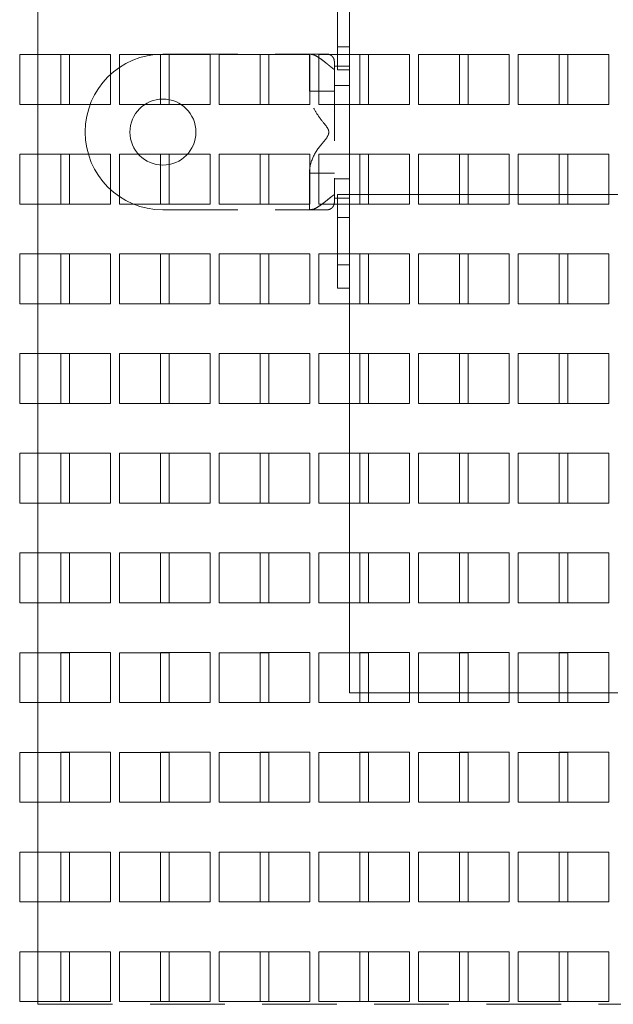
# Paper-space layout '2' of a CAD drawing. Header units: inches. Extents: x 1 to 109, y 1 to 85.
# Tile 87 of 134: x 90.36 to 92.35, y 14.75 to 18.04. Entities that reach past the tile are written whole.
import ezdxf

# ---------------------------------------------------------------- set-up
doc = ezdxf.new("R2010")
doc.units = ezdxf.units.IN
doc.header["$MEASUREMENT"] = 0
doc.linetypes.add('HIDDEN', pattern=[0.075, 0.05, -0.025])

psp = doc.layouts.new('2')

# ---------------------------------------------------------------- linework, layer by layer
at = {"color": 7, "linetype": 'HIDDEN', "lineweight": 0, "ltscale": 5}
for p, q in [((90.4236, 18.0924), (90.4236, 17.9257)), ((91.4261, 17.9257), (91.4261, 18.0924)), ((91.4653, 17.9257), (91.4653, 18.0924)), ((91.4261, 17.9517), (91.4653, 17.9517)), ((90.6669, 17.9259), (90.5003, 17.9259)), ((90.5003, 17.9259), (90.5003, 17.7592)), ((90.6669, 17.7592), (90.6669, 17.9259)), ((91.0003, 17.9259), (90.8336, 17.9259)), ((90.8336, 17.9259), (90.8336, 17.7592)), ((90.8419, 17.9274), (91.3319, 17.9274)), ((91.0003, 17.7592), (91.0003, 17.9259)), ((91.3336, 17.9259), (91.1669, 17.9259)), ((91.1669, 17.9259), (91.1669, 17.7592)), ((91.3319, 17.8036), (91.3319, 17.9274)), ((91.3319, 17.9274), (91.3903, 17.9274)), ((91.3336, 17.7592), (91.3336, 17.9259)), ((91.6669, 17.9259), (91.5003, 17.9259)), ((91.5003, 17.9259), (91.5003, 17.7592)), ((91.6669, 17.7592), (91.6669, 17.9259)), ((92.0003, 17.9259), (91.8336, 17.9259)), ((91.8336, 17.9259), (91.8336, 17.7592)), ((92.0003, 17.7592), (92.0003, 17.9259)), ((92.3336, 17.9259), (92.1669, 17.9259)), ((92.1669, 17.9259), (92.1669, 17.7592)), ((92.3336, 17.7592), (92.3336, 17.9259)), ((91.4153, 17.9024), (91.4153, 17.8874)), ((91.4153, 17.8874), (91.4153, 17.4457)), ((91.4653, 17.8874), (91.4153, 17.8874)), ((91.4653, 17.8228), (91.4153, 17.8228)), ((91.3319, 17.8036), (91.4153, 17.8036)), ((90.4236, 17.7591), (90.4236, 17.5924)), ((90.5003, 17.7592), (90.6669, 17.7592)), ((90.8336, 17.7592), (91.0003, 17.7592)), ((91.1669, 17.7592), (91.3336, 17.7592)), ((91.4653, 17.5924), (91.4653, 17.7591)), ((91.5003, 17.7592), (91.6669, 17.7592)), ((91.8336, 17.7592), (92.0003, 17.7592)), ((92.1669, 17.7592), (92.3336, 17.7592)), ((90.5819, 17.6674), (90.5819, 17.6666)), ((90.6669, 17.5926), (90.5003, 17.5926)), ((90.5003, 17.5926), (90.5003, 17.4259)), ((90.6669, 17.4259), (90.6669, 17.5926)), ((91.0003, 17.5926), (90.8336, 17.5926)), ((90.8336, 17.5926), (90.8336, 17.4259)), ((91.0003, 17.4259), (91.0003, 17.5926)), ((91.3336, 17.5926), (91.1669, 17.5926)), ((91.1669, 17.5926), (91.1669, 17.4259)), ((91.3336, 17.4259), (91.3336, 17.5926)), ((91.6669, 17.5926), (91.5003, 17.5926)), ((91.5003, 17.5926), (91.5003, 17.4259)), ((91.6669, 17.4259), (91.6669, 17.5926)), ((92.0003, 17.5926), (91.8336, 17.5926)), ((91.8336, 17.5926), (91.8336, 17.4259)), ((92.0003, 17.4259), (92.0003, 17.5926)), ((92.3336, 17.5926), (92.1669, 17.5926)), ((92.1669, 17.5926), (92.1669, 17.4259)), ((92.3336, 17.4259), (92.3336, 17.5926)), ((91.3319, 17.5295), (91.4153, 17.5295)), ((91.3319, 17.4066), (91.3319, 17.5295)), ((91.4153, 17.5103), (91.4653, 17.5103)), ((96.0486, 17.4582), (91.4653, 17.4582)), ((91.5294, 17.4582), (91.6961, 17.4582)), ((91.8628, 17.4582), (92.0294, 17.4582)), ((92.1961, 17.4582), (92.3628, 17.4582)), ((90.4236, 17.4257), (90.4236, 17.2591)), ((90.5003, 17.4259), (90.6669, 17.4259)), ((90.8336, 17.4259), (91.0003, 17.4259)), ((91.1669, 17.4259), (91.3336, 17.4259)), ((91.4153, 17.4457), (91.4153, 17.4316)), ((91.4153, 17.4457), (91.4653, 17.4457)), ((91.4261, 17.2591), (91.4261, 17.4257)), ((91.4653, 17.2591), (91.4653, 17.4257)), ((91.5003, 17.4259), (91.6669, 17.4259)), ((91.8336, 17.4259), (92.0003, 17.4259)), ((92.1669, 17.4259), (92.3336, 17.4259)), ((90.8419, 17.4066), (91.3319, 17.4066)), ((91.3319, 17.4066), (91.3903, 17.4066)), ((91.4653, 17.3808), (91.4261, 17.3808)), ((90.6669, 17.2592), (90.5003, 17.2592)), ((90.5003, 17.2592), (90.5003, 17.0926)), ((90.6669, 17.0926), (90.6669, 17.2592)), ((91.0003, 17.2592), (90.8336, 17.2592)), ((90.8336, 17.2592), (90.8336, 17.0926)), ((91.0003, 17.0926), (91.0003, 17.2592)), ((91.3336, 17.2592), (91.1669, 17.2592)), ((91.1669, 17.2592), (91.1669, 17.0926)), ((91.3336, 17.0926), (91.3336, 17.2592)), ((91.6669, 17.2592), (91.5003, 17.2592)), ((91.5003, 17.2592), (91.5003, 17.0926)), ((91.6669, 17.0926), (91.6669, 17.2592)), ((92.0003, 17.2592), (91.8336, 17.2592)), ((91.8336, 17.2592), (91.8336, 17.0926)), ((92.0003, 17.0926), (92.0003, 17.2592)), ((92.3336, 17.2592), (92.1669, 17.2592)), ((92.1669, 17.2592), (92.1669, 17.0926)), ((92.3336, 17.0926), (92.3336, 17.2592)), ((91.4261, 17.2225), (91.4653, 17.2225)), ((90.4236, 17.0924), (90.4236, 16.9257)), ((90.5003, 17.0926), (90.6669, 17.0926)), ((90.8336, 17.0926), (91.0003, 17.0926)), ((91.1669, 17.0926), (91.3336, 17.0926)), ((91.4653, 16.9257), (91.4653, 17.0924)), ((91.5003, 17.0926), (91.6669, 17.0926)), ((91.8336, 17.0926), (92.0003, 17.0926)), ((92.1669, 17.0926), (92.3336, 17.0926)), ((90.6669, 16.9259), (90.5003, 16.9259)), ((90.5003, 16.9259), (90.5003, 16.7592)), ((90.6669, 16.7592), (90.6669, 16.9259)), ((91.0003, 16.9259), (90.8336, 16.9259)), ((90.8336, 16.9259), (90.8336, 16.7592)), ((91.0003, 16.7592), (91.0003, 16.9259)), ((91.3336, 16.9259), (91.1669, 16.9259)), ((91.1669, 16.9259), (91.1669, 16.7592)), ((91.3336, 16.7592), (91.3336, 16.9259)), ((91.6669, 16.9259), (91.5003, 16.9259)), ((91.5003, 16.9259), (91.5003, 16.7592)), ((91.6669, 16.7592), (91.6669, 16.9259)), ((92.0003, 16.9259), (91.8336, 16.9259)), ((91.8336, 16.9259), (91.8336, 16.7592)), ((92.0003, 16.7592), (92.0003, 16.9259)), ((92.3336, 16.9259), (92.1669, 16.9259)), ((92.1669, 16.9259), (92.1669, 16.7592)), ((92.3336, 16.7592), (92.3336, 16.9259)), ((90.4236, 16.7591), (90.4236, 16.5924)), ((90.5003, 16.7592), (90.6669, 16.7592)), ((90.8336, 16.7592), (91.0003, 16.7592)), ((91.1669, 16.7592), (91.3336, 16.7592)), ((91.4653, 16.5924), (91.4653, 16.7591)), ((91.5003, 16.7592), (91.6669, 16.7592)), ((91.8336, 16.7592), (92.0003, 16.7592)), ((92.1669, 16.7592), (92.3336, 16.7592)), ((90.6669, 16.5926), (90.5003, 16.5926)), ((90.5003, 16.5926), (90.5003, 16.4259)), ((90.6669, 16.4259), (90.6669, 16.5926)), ((91.0003, 16.5926), (90.8336, 16.5926)), ((90.8336, 16.5926), (90.8336, 16.4259)), ((91.0003, 16.4259), (91.0003, 16.5926)), ((91.3336, 16.5926), (91.1669, 16.5926)), ((91.1669, 16.5926), (91.1669, 16.4259)), ((91.3336, 16.4259), (91.3336, 16.5926)), ((91.6669, 16.5926), (91.5003, 16.5926)), ((91.5003, 16.5926), (91.5003, 16.4259)), ((91.6669, 16.4259), (91.6669, 16.5926)), ((92.0003, 16.5926), (91.8336, 16.5926)), ((91.8336, 16.5926), (91.8336, 16.4259)), ((92.0003, 16.4259), (92.0003, 16.5926)), ((92.3336, 16.5926), (92.1669, 16.5926)), ((92.1669, 16.5926), (92.1669, 16.4259)), ((92.3336, 16.4259), (92.3336, 16.5926)), ((90.4236, 16.4257), (90.4236, 16.2591)), ((90.5003, 16.4259), (90.6669, 16.4259)), ((90.8336, 16.4259), (91.0003, 16.4259)), ((91.1669, 16.4259), (91.3336, 16.4259)), ((91.4653, 16.2591), (91.4653, 16.4257)), ((91.5003, 16.4259), (91.6669, 16.4259)), ((91.8336, 16.4259), (92.0003, 16.4259)), ((92.1669, 16.4259), (92.3336, 16.4259)), ((90.6669, 16.2592), (90.5003, 16.2592)), ((90.5003, 16.2592), (90.5003, 16.0926)), ((90.6669, 16.0926), (90.6669, 16.2592)), ((91.0003, 16.2592), (90.8336, 16.2592)), ((90.8336, 16.2592), (90.8336, 16.0926)), ((91.0003, 16.0926), (91.0003, 16.2592)), ((91.3336, 16.2592), (91.1669, 16.2592)), ((91.1669, 16.2592), (91.1669, 16.0926)), ((91.3336, 16.0926), (91.3336, 16.2592)), ((91.6669, 16.2592), (91.5003, 16.2592)), ((91.5003, 16.2592), (91.5003, 16.0926)), ((91.6669, 16.0926), (91.6669, 16.2592)), ((92.0003, 16.2592), (91.8336, 16.2592)), ((91.8336, 16.2592), (91.8336, 16.0926)), ((92.0003, 16.0926), (92.0003, 16.2592)), ((92.3336, 16.2592), (92.1669, 16.2592)), ((92.1669, 16.2592), (92.1669, 16.0926)), ((92.3336, 16.0926), (92.3336, 16.2592)), ((90.4236, 16.0924), (90.4236, 15.9257)), ((90.5003, 16.0926), (90.6669, 16.0926)), ((90.8336, 16.0926), (91.0003, 16.0926)), ((91.1669, 16.0926), (91.3336, 16.0926)), ((91.4653, 15.9257), (91.4653, 16.0924)), ((91.5003, 16.0926), (91.6669, 16.0926)), ((91.8336, 16.0926), (92.0003, 16.0926)), ((92.1669, 16.0926), (92.3336, 16.0926)), ((90.6669, 15.9259), (90.5003, 15.9259)), ((90.5003, 15.9259), (90.5003, 15.7592)), ((90.6669, 15.7592), (90.6669, 15.9259)), ((91.0003, 15.9259), (90.8336, 15.9259)), ((90.8336, 15.9259), (90.8336, 15.7592)), ((91.0003, 15.7592), (91.0003, 15.9259)), ((91.3336, 15.9259), (91.1669, 15.9259)), ((91.1669, 15.9259), (91.1669, 15.7592)), ((91.3336, 15.7592), (91.3336, 15.9259)), ((91.6669, 15.9259), (91.5003, 15.9259)), ((91.5003, 15.9259), (91.5003, 15.7592)), ((91.6669, 15.7592), (91.6669, 15.9259)), ((92.0003, 15.9259), (91.8336, 15.9259)), ((91.8336, 15.9259), (91.8336, 15.7592)), ((92.0003, 15.7592), (92.0003, 15.9259)), ((92.3336, 15.9259), (92.1669, 15.9259)), ((92.1669, 15.9259), (92.1669, 15.7592)), ((92.3336, 15.7592), (92.3336, 15.9259)), ((91.6961, 15.7916), (91.5294, 15.7916)), ((92.0294, 15.7916), (91.8628, 15.7916)), ((92.3628, 15.7916), (92.1961, 15.7916)), ((90.4236, 15.7591), (90.4236, 15.5924)), ((90.5003, 15.7592), (90.6669, 15.7592)), ((90.8336, 15.7592), (91.0003, 15.7592)), ((91.1669, 15.7592), (91.3336, 15.7592)), ((91.5003, 15.7592), (91.6669, 15.7592)), ((91.8336, 15.7592), (92.0003, 15.7592)), ((92.1669, 15.7592), (92.3336, 15.7592)), ((90.6669, 15.5926), (90.5003, 15.5926)), ((90.5003, 15.5926), (90.5003, 15.4259)), ((90.6669, 15.4259), (90.6669, 15.5926)), ((91.0003, 15.5926), (90.8336, 15.5926)), ((90.8336, 15.5926), (90.8336, 15.4259)), ((91.0003, 15.4259), (91.0003, 15.5926)), ((91.3336, 15.5926), (91.1669, 15.5926)), ((91.1669, 15.5926), (91.1669, 15.4259)), ((91.3336, 15.4259), (91.3336, 15.5926)), ((91.6669, 15.5926), (91.5003, 15.5926)), ((91.5003, 15.5926), (91.5003, 15.4259)), ((91.6669, 15.4259), (91.6669, 15.5926)), ((92.0003, 15.5926), (91.8336, 15.5926)), ((91.8336, 15.5926), (91.8336, 15.4259)), ((92.0003, 15.4259), (92.0003, 15.5926)), ((92.3336, 15.5926), (92.1669, 15.5926)), ((92.1669, 15.5926), (92.1669, 15.4259)), ((92.3336, 15.4259), (92.3336, 15.5926)), ((90.4236, 15.4257), (90.4236, 15.2591)), ((90.5003, 15.4259), (90.6669, 15.4259)), ((90.8336, 15.4259), (91.0003, 15.4259)), ((91.1669, 15.4259), (91.3336, 15.4259)), ((91.5003, 15.4259), (91.6669, 15.4259)), ((91.8336, 15.4259), (92.0003, 15.4259)), ((92.1669, 15.4259), (92.3336, 15.4259)), ((90.6669, 15.2592), (90.5003, 15.2592)), ((90.5003, 15.2592), (90.5003, 15.0926)), ((90.6669, 15.0926), (90.6669, 15.2592)), ((91.0003, 15.2592), (90.8336, 15.2592)), ((90.8336, 15.2592), (90.8336, 15.0926)), ((91.0003, 15.0926), (91.0003, 15.2592)), ((91.3336, 15.2592), (91.1669, 15.2592)), ((91.1669, 15.2592), (91.1669, 15.0926)), ((91.3336, 15.0926), (91.3336, 15.2592)), ((91.6669, 15.2592), (91.5003, 15.2592)), ((91.5003, 15.2592), (91.5003, 15.0926)), ((91.6669, 15.0926), (91.6669, 15.2592)), ((92.0003, 15.2592), (91.8336, 15.2592)), ((91.8336, 15.2592), (91.8336, 15.0926)), ((92.0003, 15.0926), (92.0003, 15.2592)), ((92.3336, 15.2592), (92.1669, 15.2592)), ((92.1669, 15.2592), (92.1669, 15.0926)), ((92.3336, 15.0926), (92.3336, 15.2592)), ((90.4236, 15.0924), (90.4236, 14.9257)), ((90.5003, 15.0926), (90.6669, 15.0926)), ((90.8336, 15.0926), (91.0003, 15.0926)), ((91.1669, 15.0926), (91.3336, 15.0926)), ((91.5003, 15.0926), (91.6669, 15.0926)), ((91.8336, 15.0926), (92.0003, 15.0926)), ((92.1669, 15.0926), (92.3336, 15.0926)), ((90.6669, 14.9259), (90.5003, 14.9259)), ((90.5003, 14.9259), (90.5003, 14.7592)), ((90.6669, 14.7592), (90.6669, 14.9259)), ((91.0003, 14.9259), (90.8336, 14.9259)), ((90.8336, 14.9259), (90.8336, 14.7592)), ((91.0003, 14.7592), (91.0003, 14.9259)), ((91.3336, 14.9259), (91.1669, 14.9259)), ((91.1669, 14.9259), (91.1669, 14.7592)), ((91.3336, 14.7592), (91.3336, 14.9259)), ((91.6669, 14.9259), (91.5003, 14.9259)), ((91.5003, 14.9259), (91.5003, 14.7592)), ((91.6669, 14.7592), (91.6669, 14.9259)), ((92.0003, 14.9259), (91.8336, 14.9259)), ((91.8336, 14.9259), (91.8336, 14.7592)), ((92.0003, 14.7592), (92.0003, 14.9259)), ((92.3336, 14.9259), (92.1669, 14.9259)), ((92.1669, 14.9259), (92.1669, 14.7592)), ((92.3336, 14.7592), (92.3336, 14.9259)), ((90.4236, 14.7591), (90.4236, 14.7499)), ((90.5003, 14.7592), (90.6669, 14.7592)), ((90.8336, 14.7592), (91.0003, 14.7592)), ((91.1669, 14.7592), (91.3336, 14.7592)), ((91.5003, 14.7592), (91.6669, 14.7592)), ((91.8336, 14.7592), (92.0003, 14.7592)), ((92.1669, 14.7592), (92.3336, 14.7592)), ((90.4236, 14.7499), (96.9906, 14.7499))]:
    psp.add_line(p, q, dxfattribs=at)
at = {"color": 7, "linetype": 'Continuous', "lineweight": 15, "ltscale": 5}
for p, q in [((90.5294, 17.9257), (90.3628, 17.9257)), ((90.3628, 17.9257), (90.3628, 17.7591)), ((90.4236, 17.9257), (90.4236, 17.7591)), ((90.5294, 17.7591), (90.5294, 17.9257)), ((90.8628, 17.9257), (90.6961, 17.9257)), ((90.6961, 17.9257), (90.6961, 17.7591)), ((90.8628, 17.7591), (90.8628, 17.9257)), ((91.1961, 17.9257), (91.0294, 17.9257)), ((91.0294, 17.9257), (91.0294, 17.7591)), ((91.1961, 17.7591), (91.1961, 17.9257)), ((91.5294, 17.9257), (91.3628, 17.9257)), ((91.3628, 17.9257), (91.3628, 17.7591)), ((91.4261, 17.8742), (91.4261, 17.9257)), ((91.4653, 17.8742), (91.4653, 17.9257)), ((91.5294, 17.7591), (91.5294, 17.9257)), ((91.8628, 17.9257), (91.6961, 17.9257)), ((91.6961, 17.9257), (91.6961, 17.7591)), ((91.8628, 17.7591), (91.8628, 17.9257)), ((92.1961, 17.9257), (92.0294, 17.9257)), ((92.0294, 17.9257), (92.0294, 17.7591)), ((92.1961, 17.7591), (92.1961, 17.9257)), ((91.4261, 17.8742), (91.4653, 17.8742)), ((91.4653, 17.7591), (91.4653, 17.8742)), ((90.3628, 17.7591), (90.5294, 17.7591)), ((90.6961, 17.7591), (90.8628, 17.7591)), ((91.0294, 17.7591), (91.1961, 17.7591)), ((91.3628, 17.7591), (91.5294, 17.7591)), ((91.6961, 17.7591), (91.8628, 17.7591)), ((92.0294, 17.7591), (92.1961, 17.7591)), ((90.5294, 17.5924), (90.3628, 17.5924)), ((90.3628, 17.5924), (90.3628, 17.4257)), ((90.4236, 17.5924), (90.4236, 17.4257)), ((90.5294, 17.4257), (90.5294, 17.5924)), ((90.8628, 17.5924), (90.6961, 17.5924)), ((90.6961, 17.5924), (90.6961, 17.4257)), ((90.8628, 17.4257), (90.8628, 17.5924)), ((91.1961, 17.5924), (91.0294, 17.5924)), ((91.0294, 17.5924), (91.0294, 17.4257)), ((91.1961, 17.4257), (91.1961, 17.5924)), ((91.5294, 17.5924), (91.3628, 17.5924)), ((91.3628, 17.5924), (91.3628, 17.4257)), ((91.4653, 17.4582), (91.4653, 17.5924)), ((91.5294, 17.4257), (91.5294, 17.5924)), ((91.8628, 17.5924), (91.6961, 17.5924)), ((91.6961, 17.5924), (91.6961, 17.4257)), ((91.8628, 17.4257), (91.8628, 17.5924)), ((92.1961, 17.5924), (92.0294, 17.5924)), ((92.0294, 17.5924), (92.0294, 17.4257)), ((92.1961, 17.4257), (92.1961, 17.5924)), ((91.4261, 17.4575), (91.4653, 17.4575)), ((91.4261, 17.4257), (91.4261, 17.4575)), ((91.4653, 17.4575), (91.4653, 17.4582)), ((91.4653, 17.4257), (91.4653, 17.4575)), ((90.3628, 17.4257), (90.5294, 17.4257)), ((90.6961, 17.4257), (90.8628, 17.4257)), ((91.0294, 17.4257), (91.1961, 17.4257)), ((91.3628, 17.4257), (91.5294, 17.4257)), ((91.6961, 17.4257), (91.8628, 17.4257)), ((92.0294, 17.4257), (92.1961, 17.4257)), ((90.5294, 17.2591), (90.3628, 17.2591)), ((90.3628, 17.2591), (90.3628, 17.0924)), ((90.4236, 17.2591), (90.4236, 17.0924)), ((90.5294, 17.0924), (90.5294, 17.2591)), ((90.8628, 17.2591), (90.6961, 17.2591)), ((90.6961, 17.2591), (90.6961, 17.0924)), ((90.8628, 17.0924), (90.8628, 17.2591)), ((91.1961, 17.2591), (91.0294, 17.2591)), ((91.0294, 17.2591), (91.0294, 17.0924)), ((91.1961, 17.0924), (91.1961, 17.2591)), ((91.5294, 17.2591), (91.3628, 17.2591)), ((91.3628, 17.2591), (91.3628, 17.0924)), ((91.4261, 17.145), (91.4261, 17.2591)), ((91.4653, 17.145), (91.4653, 17.2591)), ((91.5294, 17.0924), (91.5294, 17.2591)), ((91.8628, 17.2591), (91.6961, 17.2591)), ((91.6961, 17.2591), (91.6961, 17.0924)), ((91.8628, 17.0924), (91.8628, 17.2591)), ((92.1961, 17.2591), (92.0294, 17.2591)), ((92.0294, 17.2591), (92.0294, 17.0924)), ((92.1961, 17.0924), (92.1961, 17.2591)), ((91.4261, 17.145), (91.4653, 17.145)), ((91.4653, 17.0924), (91.4653, 17.145)), ((90.3628, 17.0924), (90.5294, 17.0924)), ((90.6961, 17.0924), (90.8628, 17.0924)), ((91.0294, 17.0924), (91.1961, 17.0924)), ((91.3628, 17.0924), (91.5294, 17.0924)), ((91.6961, 17.0924), (91.8628, 17.0924)), ((92.0294, 17.0924), (92.1961, 17.0924)), ((90.5294, 16.9257), (90.3628, 16.9257)), ((90.3628, 16.9257), (90.3628, 16.7591)), ((90.4236, 16.9257), (90.4236, 16.7591)), ((90.5294, 16.7591), (90.5294, 16.9257)), ((90.8628, 16.9257), (90.6961, 16.9257)), ((90.6961, 16.9257), (90.6961, 16.7591)), ((90.8628, 16.7591), (90.8628, 16.9257)), ((91.1961, 16.9257), (91.0294, 16.9257)), ((91.0294, 16.9257), (91.0294, 16.7591)), ((91.1961, 16.7591), (91.1961, 16.9257)), ((91.5294, 16.9257), (91.3628, 16.9257)), ((91.3628, 16.9257), (91.3628, 16.7591)), ((91.4653, 16.7591), (91.4653, 16.9257)), ((91.5294, 16.7591), (91.5294, 16.9257)), ((91.8628, 16.9257), (91.6961, 16.9257)), ((91.6961, 16.9257), (91.6961, 16.7591)), ((91.8628, 16.7591), (91.8628, 16.9257)), ((92.1961, 16.9257), (92.0294, 16.9257)), ((92.0294, 16.9257), (92.0294, 16.7591)), ((92.1961, 16.7591), (92.1961, 16.9257)), ((90.3628, 16.7591), (90.5294, 16.7591)), ((90.6961, 16.7591), (90.8628, 16.7591)), ((91.0294, 16.7591), (91.1961, 16.7591)), ((91.3628, 16.7591), (91.5294, 16.7591)), ((91.6961, 16.7591), (91.8628, 16.7591)), ((92.0294, 16.7591), (92.1961, 16.7591)), ((90.5294, 16.5924), (90.3628, 16.5924)), ((90.3628, 16.5924), (90.3628, 16.4257)), ((90.4236, 16.5924), (90.4236, 16.4257)), ((90.5294, 16.4257), (90.5294, 16.5924)), ((90.8628, 16.5924), (90.6961, 16.5924)), ((90.6961, 16.5924), (90.6961, 16.4257)), ((90.8628, 16.4257), (90.8628, 16.5924)), ((91.1961, 16.5924), (91.0294, 16.5924)), ((91.0294, 16.5924), (91.0294, 16.4257)), ((91.1961, 16.4257), (91.1961, 16.5924)), ((91.5294, 16.5924), (91.3628, 16.5924)), ((91.3628, 16.5924), (91.3628, 16.4257)), ((91.4653, 16.4257), (91.4653, 16.5924)), ((91.5294, 16.4257), (91.5294, 16.5924)), ((91.8628, 16.5924), (91.6961, 16.5924)), ((91.6961, 16.5924), (91.6961, 16.4257)), ((91.8628, 16.4257), (91.8628, 16.5924)), ((92.1961, 16.5924), (92.0294, 16.5924)), ((92.0294, 16.5924), (92.0294, 16.4257)), ((92.1961, 16.4257), (92.1961, 16.5924)), ((90.3628, 16.4257), (90.5294, 16.4257)), ((90.6961, 16.4257), (90.8628, 16.4257)), ((91.0294, 16.4257), (91.1961, 16.4257)), ((91.3628, 16.4257), (91.5294, 16.4257)), ((91.6961, 16.4257), (91.8628, 16.4257)), ((92.0294, 16.4257), (92.1961, 16.4257)), ((90.5294, 16.2591), (90.3628, 16.2591)), ((90.3628, 16.2591), (90.3628, 16.0924)), ((90.4236, 16.2591), (90.4236, 16.0924)), ((90.5294, 16.0924), (90.5294, 16.2591)), ((90.8628, 16.2591), (90.6961, 16.2591)), ((90.6961, 16.2591), (90.6961, 16.0924)), ((90.8628, 16.0924), (90.8628, 16.2591)), ((91.1961, 16.2591), (91.0294, 16.2591)), ((91.0294, 16.2591), (91.0294, 16.0924)), ((91.1961, 16.0924), (91.1961, 16.2591)), ((91.5294, 16.2591), (91.3628, 16.2591)), ((91.3628, 16.2591), (91.3628, 16.0924)), ((91.4653, 16.0924), (91.4653, 16.2591)), ((91.5294, 16.0924), (91.5294, 16.2591)), ((91.8628, 16.2591), (91.6961, 16.2591)), ((91.6961, 16.2591), (91.6961, 16.0924)), ((91.8628, 16.0924), (91.8628, 16.2591)), ((92.1961, 16.2591), (92.0294, 16.2591)), ((92.0294, 16.2591), (92.0294, 16.0924)), ((92.1961, 16.0924), (92.1961, 16.2591)), ((90.3628, 16.0924), (90.5294, 16.0924)), ((90.6961, 16.0924), (90.8628, 16.0924)), ((91.0294, 16.0924), (91.1961, 16.0924)), ((91.3628, 16.0924), (91.5294, 16.0924)), ((91.6961, 16.0924), (91.8628, 16.0924)), ((92.0294, 16.0924), (92.1961, 16.0924)), ((90.5294, 15.9257), (90.3628, 15.9257)), ((90.3628, 15.9257), (90.3628, 15.7591)), ((90.4236, 15.9257), (90.4236, 15.7591)), ((90.5294, 15.7591), (90.5294, 15.9257)), ((90.8628, 15.9257), (90.6961, 15.9257)), ((90.6961, 15.9257), (90.6961, 15.7591)), ((90.8628, 15.7591), (90.8628, 15.9257)), ((91.1961, 15.9257), (91.0294, 15.9257)), ((91.0294, 15.9257), (91.0294, 15.7591)), ((91.1961, 15.7591), (91.1961, 15.9257)), ((91.5294, 15.9257), (91.3628, 15.9257)), ((91.3628, 15.9257), (91.3628, 15.7591)), ((91.4653, 15.7916), (91.4653, 15.9257)), ((91.5294, 15.7591), (91.5294, 15.9257)), ((91.8628, 15.9257), (91.6961, 15.9257)), ((91.6961, 15.9257), (91.6961, 15.7591)), ((91.8628, 15.7591), (91.8628, 15.9257)), ((92.1961, 15.9257), (92.0294, 15.9257)), ((92.0294, 15.9257), (92.0294, 15.7591)), ((92.1961, 15.7591), (92.1961, 15.9257)), ((91.5294, 15.7916), (91.4653, 15.7916)), ((91.8628, 15.7916), (91.6961, 15.7916)), ((92.1961, 15.7916), (92.0294, 15.7916)), ((90.3628, 15.7591), (90.5294, 15.7591)), ((90.6961, 15.7591), (90.8628, 15.7591)), ((91.0294, 15.7591), (91.1961, 15.7591)), ((91.3628, 15.7591), (91.5294, 15.7591)), ((91.6961, 15.7591), (91.8628, 15.7591)), ((92.0294, 15.7591), (92.1961, 15.7591)), ((90.5294, 15.5924), (90.3628, 15.5924)), ((90.3628, 15.5924), (90.3628, 15.4257)), ((90.4236, 15.5924), (90.4236, 15.4257)), ((90.5294, 15.4257), (90.5294, 15.5924)), ((90.8628, 15.5924), (90.6961, 15.5924)), ((90.6961, 15.5924), (90.6961, 15.4257)), ((90.8628, 15.4257), (90.8628, 15.5924)), ((91.1961, 15.5924), (91.0294, 15.5924)), ((91.0294, 15.5924), (91.0294, 15.4257)), ((91.1961, 15.4257), (91.1961, 15.5924)), ((91.5294, 15.5924), (91.3628, 15.5924)), ((91.3628, 15.5924), (91.3628, 15.4257)), ((91.5294, 15.4257), (91.5294, 15.5924)), ((91.8628, 15.5924), (91.6961, 15.5924)), ((91.6961, 15.5924), (91.6961, 15.4257)), ((91.8628, 15.4257), (91.8628, 15.5924)), ((92.1961, 15.5924), (92.0294, 15.5924)), ((92.0294, 15.5924), (92.0294, 15.4257)), ((92.1961, 15.4257), (92.1961, 15.5924)), ((90.3628, 15.4257), (90.5294, 15.4257)), ((90.6961, 15.4257), (90.8628, 15.4257)), ((91.0294, 15.4257), (91.1961, 15.4257)), ((91.3628, 15.4257), (91.5294, 15.4257)), ((91.6961, 15.4257), (91.8628, 15.4257)), ((92.0294, 15.4257), (92.1961, 15.4257)), ((90.5294, 15.2591), (90.3628, 15.2591)), ((90.3628, 15.2591), (90.3628, 15.0924)), ((90.4236, 15.2591), (90.4236, 15.0924)), ((90.5294, 15.0924), (90.5294, 15.2591)), ((90.8628, 15.2591), (90.6961, 15.2591)), ((90.6961, 15.2591), (90.6961, 15.0924)), ((90.8628, 15.0924), (90.8628, 15.2591)), ((91.1961, 15.2591), (91.0294, 15.2591)), ((91.0294, 15.2591), (91.0294, 15.0924)), ((91.1961, 15.0924), (91.1961, 15.2591)), ((91.5294, 15.2591), (91.3628, 15.2591)), ((91.3628, 15.2591), (91.3628, 15.0924)), ((91.5294, 15.0924), (91.5294, 15.2591)), ((91.8628, 15.2591), (91.6961, 15.2591)), ((91.6961, 15.2591), (91.6961, 15.0924)), ((91.8628, 15.0924), (91.8628, 15.2591)), ((92.1961, 15.2591), (92.0294, 15.2591)), ((92.0294, 15.2591), (92.0294, 15.0924)), ((92.1961, 15.0924), (92.1961, 15.2591)), ((90.3628, 15.0924), (90.5294, 15.0924)), ((90.6961, 15.0924), (90.8628, 15.0924)), ((91.0294, 15.0924), (91.1961, 15.0924)), ((91.3628, 15.0924), (91.5294, 15.0924)), ((91.6961, 15.0924), (91.8628, 15.0924)), ((92.0294, 15.0924), (92.1961, 15.0924)), ((90.5294, 14.9257), (90.3628, 14.9257)), ((90.3628, 14.9257), (90.3628, 14.7591)), ((90.4236, 14.9257), (90.4236, 14.7591)), ((90.5294, 14.7591), (90.5294, 14.9257)), ((90.8628, 14.9257), (90.6961, 14.9257)), ((90.6961, 14.9257), (90.6961, 14.7591)), ((90.8628, 14.7591), (90.8628, 14.9257)), ((91.1961, 14.9257), (91.0294, 14.9257)), ((91.0294, 14.9257), (91.0294, 14.7591)), ((91.1961, 14.7591), (91.1961, 14.9257)), ((91.5294, 14.9257), (91.3628, 14.9257)), ((91.3628, 14.9257), (91.3628, 14.7591)), ((91.5294, 14.7591), (91.5294, 14.9257)), ((91.8628, 14.9257), (91.6961, 14.9257)), ((91.6961, 14.9257), (91.6961, 14.7591)), ((91.8628, 14.7591), (91.8628, 14.9257)), ((92.1961, 14.9257), (92.0294, 14.9257)), ((92.0294, 14.9257), (92.0294, 14.7591)), ((92.1961, 14.7591), (92.1961, 14.9257)), ((90.3628, 14.7591), (90.5294, 14.7591)), ((90.6961, 14.7591), (90.8628, 14.7591)), ((91.0294, 14.7591), (91.1961, 14.7591)), ((91.3628, 14.7591), (91.5294, 14.7591)), ((91.6961, 14.7591), (91.8628, 14.7591)), ((92.0294, 14.7591), (92.1961, 14.7591))]:
    psp.add_line(p, q, dxfattribs=at)
at = {"color": 8, "linetype": 'Continuous', "lineweight": 15, "ltscale": 5}
for p, q in [((91.4653, 17.4582), (91.5294, 17.4582)), ((91.6961, 17.4582), (91.8628, 17.4582)), ((92.0294, 17.4582), (92.1961, 17.4582))]:
    psp.add_line(p, q, dxfattribs=at)
at = {"color": 7, "linetype": 'HIDDEN', "lineweight": 0, "ltscale": 25}
psp.add_circle((90.8419, 17.6666), 0.1104, dxfattribs=at)
for centre, start, end in [((90.8419, 17.6674), 90, 180), ((90.8419, 17.6666), 180, 270)]:
    psp.add_arc(centre, 0.26, start, end, dxfattribs=at)
at = {"color": 7, "linetype": 'HIDDEN', "lineweight": 0, "ltscale": 5}
for points, knots in [([(91.4153, 17.8765), (91.4147, 17.8765), (91.4136, 17.8765), (91.406, 17.8825), (91.3973, 17.8896), (91.3876, 17.8975), (91.3754, 17.9072), (91.3613, 17.9171), (91.3469, 17.9255), (91.3366, 17.9268), (91.3319, 17.9274)], [0, 0, 0, 0, 0.152562, 0.304539, 0.407137, 0.512664, 0.646131, 0.783433, 0.901722, 1, 1, 1, 1]), ([(91.4153, 17.9024), (91.4149, 17.9056), (91.4144, 17.9112), (91.4094, 17.9191), (91.4029, 17.9245), (91.396, 17.9271), (91.3917, 17.9273), (91.3903, 17.9274)], [0, 0, 0, 0, 0.292283, 0.500141, 0.70887, 0.897732, 1, 1, 1, 1]), ([(91.3319, 17.5295), (91.3319, 17.5307), (91.3321, 17.5434), (91.3383, 17.5744), (91.3575, 17.61), (91.3824, 17.6371), (91.3953, 17.6545), (91.3971, 17.668), (91.3936, 17.68), (91.3788, 17.6975), (91.359, 17.7234), (91.34, 17.7563), (91.3325, 17.7843), (91.332, 17.8004), (91.3319, 17.8036)], [0, 0, 0, 0, 0.012199, 0.12328, 0.303302, 0.395069, 0.484203, 0.504455, 0.525284, 0.602536, 0.723549, 0.843816, 0.968549, 1, 1, 1, 1]), ([(91.3319, 17.4066), (91.3367, 17.4072), (91.3487, 17.4087), (91.3643, 17.4186), (91.3792, 17.4293), (91.3937, 17.4409), (91.4061, 17.451), (91.414, 17.457), (91.4149, 17.4568), (91.4153, 17.4567)], [0, 0, 0, 0, 0.099968, 0.254787, 0.388834, 0.526778, 0.71895, 0.874364, 1, 1, 1, 1]), ([(91.3903, 17.4066), (91.3929, 17.4068), (91.3981, 17.4073), (91.405, 17.4109), (91.4104, 17.4162), (91.4145, 17.4235), (91.415, 17.4286), (91.4153, 17.4316)], [0, 0, 0, 0, 0.178159, 0.356237, 0.536633, 0.727961, 1, 1, 1, 1])]:
    psp.add_open_spline(points, degree=3, knots=knots, dxfattribs=at)

doc.saveas('drawing.dxf')
